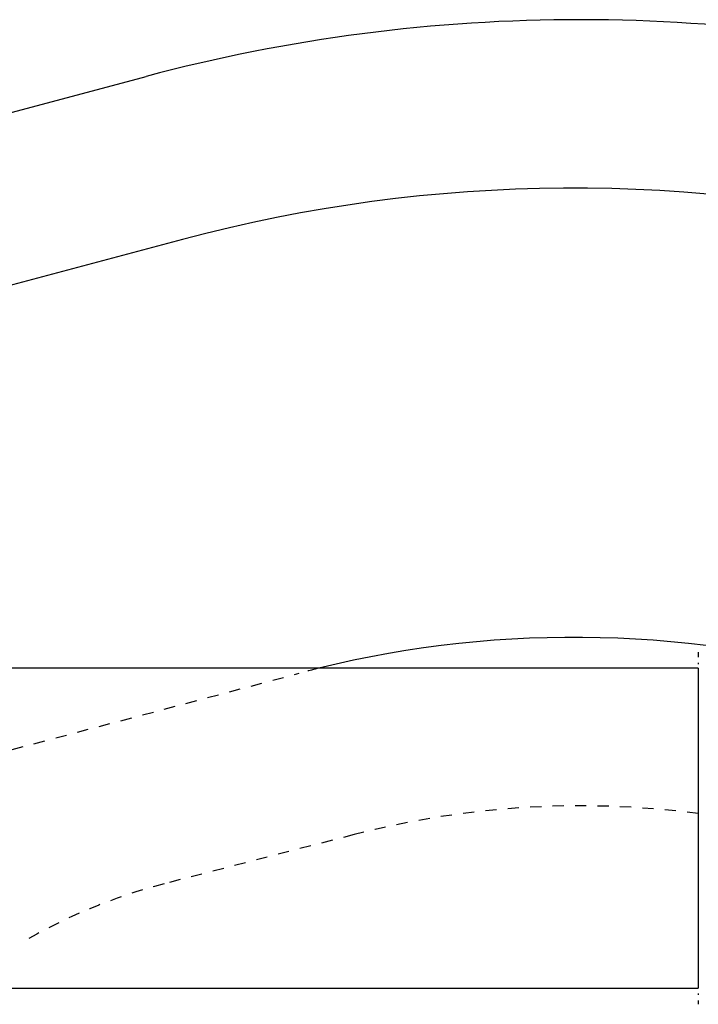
# Model space of a CAD drawing. Extents: x -392 to 171, y -70 to 72.
# Tile 8 of 10: x -151 to -90, y -16 to 72. Entities that reach past the tile are written whole.
import ezdxf

# ---------------------------------------------------------------- set-up
doc = ezdxf.new("R2010")
doc.units = 0
doc.linetypes.add('CENTER', pattern=[1.5, 0.45, -0.5, 0.05, -0.5])
doc.linetypes.add('DASHED', pattern=[2, 1, -1])
for name, color, linetype in [('AM_0', 7, 'CONTINUOUS'), ('AM_3', 7, 'DASHED'), ('AM_7', 7, 'CENTER')]:
    doc.layers.add(name, color=color, linetype=linetype)

msp = doc.modelspace()

# ---------------------------------------------------------------- linework, layer by layer
at = {"layer": 'AM_0', "color": 7, "linetype": 'CONTINUOUS'}
for p, q in [((-209.805, 48.249), (-139.606, 66.947)), ((-136.373, 52.431), (-172.9, 42.679)), ((-90.45, 14.25), (-220, 14.25)), ((-90.45, 14.25), (-90.45, -14.25)), ((-220, -14.25), (-90.45, -14.25))]:
    msp.add_line(p, q, dxfattribs=at)
for centre, radius, start, end in [((-101, -78), 150, 74.98736, 104.9144), ((-101.55, -78), 135, 75.80752, 104.94844), ((-101.55, -78), 95, 73.32759, 103.8196)]:
    msp.add_arc(centre, radius, start, end, dxfattribs=at)
at = {"layer": 'AM_3', "color": 6, "linetype": 'DASHED'}
for p, q in [((-155.386, 5.982), (-125.975, 13.807)), ((-121.078, -0.561), (-138.009, -4.95))]:
    msp.add_line(p, q, dxfattribs=at)
for centre, radius, start, end in [((-101.55, -78), 95, 103.8196, 104.89813), ((-101, -78), 80, 82.42205, 104.53558), ((-125.46, -53.35), 50, 104.53558, 120.52763)]:
    msp.add_arc(centre, radius, start, end, dxfattribs=at)
at = {"layer": 'AM_7', "color": 4, "linetype": 'CENTER'}
msp.add_line((-90.45, 15.675), (-90.45, -15.675), dxfattribs=at)

doc.saveas('drawing.dxf')
